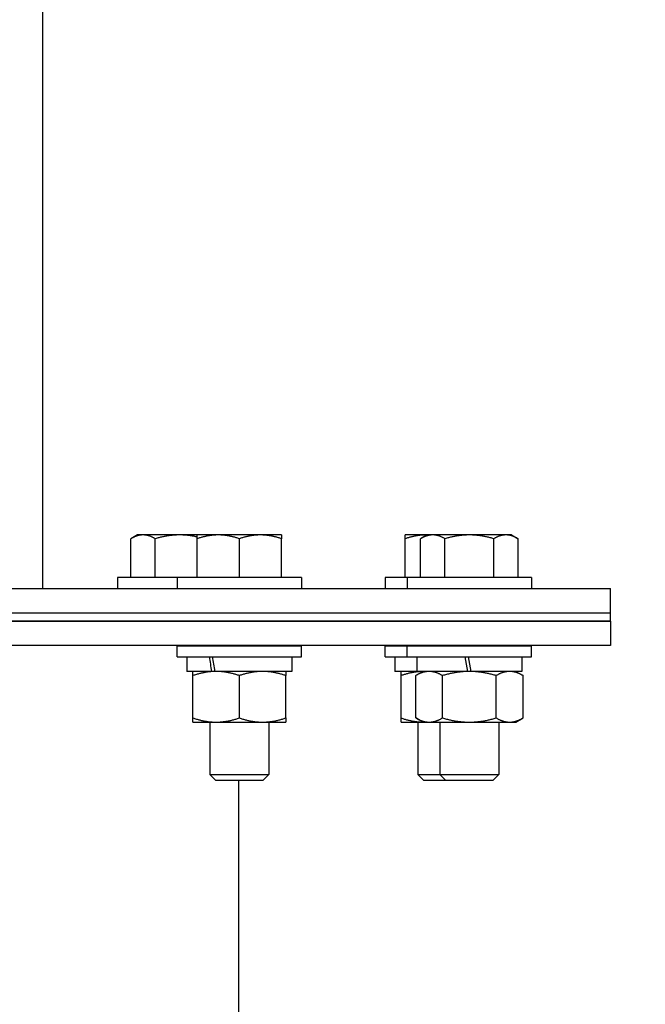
# Model space of a CAD drawing. Header units: inches. Extents: x 18 to 846, y -67 to 561.
# Tile 91 of 256: x 106.02 to 110.65, y 157.72 to 165. Entities that reach past the tile are written whole.
import ezdxf

# ---------------------------------------------------------------- set-up
doc = ezdxf.new("R2010")
doc.units = ezdxf.units.IN
doc.header["$LTSCALE"] = 24
doc.header["$MEASUREMENT"] = 0
doc.layers.add('Dimension (ANSI)', color=7, linetype='Continuous', lineweight=25)
doc.layers.add('Visible (ANSI)', color=7, linetype='Continuous', lineweight=30)
doc.styles.add('Note Text (ANSI)', font='tahoma.ttf')
doc.dimstyles.new('SB Fraction-16 (ANSI)', dxfattribs={"dimscale": 24, "dimtxt": 0.125, "dimasz": 0.098425, "dimexe": 0.125, "dimexo": 0.0625, "dimgap": 0.031496, "dimtad": 0, "dimtih": 1, "dimtoh": 1, "dimdec": 4, "dimrnd": 1e-08, "dimzin": 0, "dimdsep": 46, "dimlunit": 5, "dimtxsty": 'Note Text (ANSI)', "dimcen": 0.09, "dimdle": 0.393701, "dimclrd": 256, "dimclre": 256, "dimclrt": 256, "dimadec": 0, "dimazin": 3, "dimtfac": 0.96, "dimtofl": 0, "dimtmove": 0, "dimatfit": 3, "dimfxl": 1, "dimfrac": 2, "dimtolj": 1, "dimtzin": 12, "dimlwd": -1, "dimlwe": -1, "dimarcsym": 0})

# ---------------------------------------------------------------- blocks, each defined once
blk = doc.blocks.new('*D15')
at = {"layer": 'Defpoints', "color": 0, "transparency": 16777216}
for p in [(115.8191, 378.6679), (40.5863, 88.9562), (79.6941, 88.9562)]:
    blk.add_point(p, dxfattribs=at)
at = {"layer": 'Dimension (ANSI)', "transparency": 16777216}
for p, q in [((114.3191, 378.6679), (37.5863, 378.6679)), ((40.5863, 376.3057), (40.5863, 240.4618)), ((40.5863, 91.3184), (40.5863, 235.1622)), ((78.1941, 88.9562), (37.5863, 88.9562))]:
    blk.add_line(p, q, dxfattribs=at)
for points in [[(40.1926, 376.3057), (40.98, 376.3057), (40.5863, 378.6679)], [(40.1926, 91.3184), (40.98, 91.3184), (40.5863, 88.9562)]]:
    blk.add_solid(points, dxfattribs=at)
at = {"layer": 'Dimension (ANSI)', "transparency": 16777216, "insert": (31.4463, 239.7059), "char_height": 3, "attachment_point": 1, "style": 'Note Text (ANSI)'}
blk.add_mtext('\\A1;289 11/16', dxfattribs=at)

msp = doc.modelspace()

# ---------------------------------------------------------------- linework, layer by layer
at = {"layer": 'Visible (ANSI)'}
for p, q in [((106.19412, 160.79305), (106.19412, 183.73036)), ((106.89387, 161.18905), (106.84552, 161.16114)), ((106.84552, 160.87305), (106.84552, 161.16114)), ((106.93574, 161.18905), (106.89387, 161.18905)), ((107.20637, 161.18905), (106.93574, 161.18905)), ((107.02595, 160.87305), (107.02595, 161.16114)), ((107.3357, 161.18905), (107.20637, 161.18905)), ((107.49195, 161.18905), (107.3357, 161.18905)), ((107.3357, 160.87305), (107.3357, 161.16114)), ((107.80445, 161.18905), (107.49195, 161.18905)), ((107.6482, 160.87305), (107.6482, 161.16114)), ((107.9607, 161.18905), (107.80445, 161.18905)), ((107.9607, 160.87305), (107.9607, 161.16114)), ((109.03249, 161.18905), (108.87624, 161.18905)), ((108.87624, 160.87305), (108.87624, 161.16114)), ((109.03796, 161.18905), (108.98962, 161.16114)), ((108.98962, 160.87305), (108.98962, 161.16114)), ((109.03796, 161.18905), (109.03249, 161.18905)), ((109.07983, 161.18905), (109.03796, 161.18905)), ((109.35046, 161.18905), (109.07983, 161.18905)), ((109.17004, 160.87305), (109.17004, 161.16114)), ((109.62109, 161.18905), (109.35046, 161.18905)), ((109.53088, 160.87305), (109.53088, 161.16114)), ((109.66296, 161.18905), (109.62109, 161.18905)), ((109.66296, 161.18905), (109.7113, 161.16114)), ((109.7113, 160.87305), (109.7113, 161.16114)), ((107.1872, 160.87305), (106.74537, 160.87305)), ((106.74537, 160.87305), (106.74537, 160.79305)), ((108.1092, 160.87305), (107.1872, 160.87305)), ((107.1872, 160.87305), (107.1872, 160.79305)), ((108.1092, 160.87305), (108.1092, 160.79305)), ((108.88946, 160.87305), (108.72774, 160.87305)), ((108.72774, 160.87305), (108.72774, 160.79305)), ((109.81146, 160.87305), (108.88946, 160.87305)), ((108.88946, 160.87305), (108.88946, 160.79305)), ((109.81146, 160.87305), (109.81146, 160.79305)), ((94.394, 160.79305), (110.394, 160.79305)), ((110.394, 160.61375), (110.394, 160.79305)), ((94.394, 160.61375), (110.394, 160.61375)), ((94.394, 160.61375), (110.394, 160.61375)), ((110.394, 160.55125), (94.394, 160.55125)), ((94.394, 160.55125), (110.394, 160.55125)), ((110.394, 160.55125), (110.394, 160.61375)), ((110.394, 160.55125), (110.394, 160.37195)), ((110.394, 160.37195), (94.394, 160.37195)), ((107.1872, 160.36805), (108.1092, 160.36805)), ((107.1872, 160.28805), (107.1872, 160.36805)), ((107.42945, 160.37195), (107.42945, 160.36805)), ((107.86695, 160.37195), (107.86695, 160.36805)), ((108.1092, 160.28805), (108.1092, 160.36805)), ((108.72774, 160.36805), (108.88946, 160.36805)), ((108.72774, 160.28805), (108.72774, 160.36805)), ((108.88946, 160.36805), (109.81146, 160.36805)), ((108.88946, 160.28805), (108.88946, 160.36805)), ((108.96999, 160.37195), (108.96999, 160.36805)), ((109.13171, 160.37195), (109.13171, 160.36805)), ((109.56921, 160.37195), (109.56921, 160.36805)), ((109.81146, 160.28805), (109.81146, 160.36805)), ((107.1872, 160.28805), (108.1092, 160.28805)), ((107.2587, 160.28805), (107.2587, 160.17905)), ((108.0377, 160.28805), (108.0377, 160.17905)), ((108.72774, 160.28805), (108.88946, 160.28805)), ((108.79924, 160.28805), (108.79924, 160.17905)), ((108.88946, 160.28805), (109.81146, 160.28805)), ((108.96096, 160.28805), (108.96096, 160.17905)), ((109.31761, 160.28805), (109.33683, 160.17905)), ((109.36408, 160.17905), (109.34486, 160.28805)), ((109.73996, 160.28805), (109.73996, 160.17905)), ((107.44177, 160.17905), (107.2587, 160.17905)), ((107.3042, 159.83478), (107.3042, 160.14833)), ((107.46454, 160.17905), (107.44177, 160.17905)), ((107.46537, 160.17905), (107.46454, 160.17905)), ((108.0377, 160.17905), (107.46537, 160.17905)), ((107.6482, 159.83478), (107.6482, 160.14833)), ((107.9922, 159.83478), (107.9922, 160.14833)), ((108.96096, 160.17905), (108.79924, 160.17905)), ((108.84474, 159.83478), (108.84474, 160.14833)), ((109.00646, 160.17905), (108.95324, 160.14833)), ((108.95324, 159.83478), (108.95324, 160.14833)), ((109.33683, 160.17905), (108.96096, 160.17905)), ((109.15185, 159.83478), (109.15185, 160.14833)), ((109.35046, 160.17905), (109.33683, 160.17905)), ((109.36408, 160.17905), (109.35046, 160.17905)), ((109.73996, 160.17905), (109.36408, 160.17905)), ((109.54907, 159.83478), (109.54907, 160.14833)), ((109.69446, 160.17905), (109.74768, 160.14833)), ((109.74768, 159.83478), (109.74768, 160.14833)), ((109.00646, 159.80405), (108.95324, 159.83478)), ((109.69446, 159.80405), (109.74768, 159.83478)), ((107.3042, 159.80405), (107.4762, 159.80405)), ((107.42945, 159.80405), (107.42945, 159.41555)), ((107.4762, 159.80405), (107.8202, 159.80405)), ((107.8202, 159.80405), (107.9922, 159.80405)), ((107.86695, 159.80405), (107.86695, 159.41555)), ((108.84474, 159.80405), (109.00646, 159.80405)), ((108.96999, 159.80405), (108.96999, 159.41555)), ((109.00646, 159.80405), (109.05255, 159.80405)), ((109.05255, 159.80405), (109.35046, 159.80405)), ((109.13171, 159.80405), (109.13171, 159.41555)), ((109.35046, 159.80405), (109.64837, 159.80405)), ((109.56921, 159.80405), (109.56921, 159.41555)), ((109.64837, 159.80405), (109.69446, 159.80405)), ((107.42945, 159.41555), (107.86695, 159.41555)), ((107.47327, 159.37305), (107.42945, 159.41555)), ((107.82314, 159.37305), (107.86695, 159.41555)), ((108.96999, 159.41555), (109.13171, 159.41555)), ((109.0138, 159.37305), (108.96999, 159.41555)), ((109.13171, 159.41555), (109.56921, 159.41555)), ((109.17553, 159.37305), (109.13171, 159.41555)), ((109.52539, 159.37305), (109.56921, 159.41555)), ((107.82314, 159.37305), (107.47327, 159.37305)), ((107.64399, 150.01795), (107.64399, 159.37305)), ((109.17553, 159.37305), (109.0138, 159.37305)), ((109.52539, 159.37305), (109.17553, 159.37305))]:
    msp.add_line(p, q, dxfattribs=at)
for centre, start_param, end_param in [((107.6482, 160.10178), 4.6147099, 4.6641474), ((107.6482, 160.25632), 4.6847711, 4.7341232)]:
    msp.add_ellipse(centre, major_axis=(0.33987, -2.20877), ratio=0.0861395, start_param=start_param, end_param=end_param, dxfattribs=at)
for points, weights in [([(106.93574, 161.18905), (106.89387, 161.18905), (106.84552, 161.16114)], [1, 1.0379548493, 1]), ([(107.02595, 161.16114), (106.9776, 161.18905), (106.93574, 161.18905)], [1, 1.0379548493, 1]), ([(107.20637, 161.18905), (107.12263, 161.18905), (107.02595, 161.16114)], [1, 1.0379548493, 1]), ([(107.3357, 161.17421), (107.26848, 161.18905), (107.20637, 161.18905)], [1.01479997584, 1.02788120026, 1]), ([(107.3357, 161.16114), (107.3357, 161.18905), (107.3357, 161.18905)], [1, 1.0379548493, 1]), ([(107.49195, 161.18905), (107.41944, 161.18905), (107.3357, 161.16114)], [1, 1.0379548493, 1]), ([(107.6482, 161.16114), (107.56447, 161.18905), (107.49195, 161.18905)], [1, 1.0379548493, 1]), ([(107.80445, 161.18905), (107.73194, 161.18905), (107.6482, 161.16114)], [1, 1.0379548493, 1]), ([(107.9607, 161.16114), (107.87697, 161.18905), (107.80445, 161.18905)], [1, 1.0379548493, 1]), ([(107.9607, 161.18905), (107.9607, 161.18905), (107.9607, 161.16114)], [1, 1.0379548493, 1]), ([(108.87624, 161.16114), (108.87624, 161.18905), (108.87624, 161.18905)], [1, 1.0379548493, 1]), ([(109.03249, 161.18905), (108.95997, 161.18905), (108.87624, 161.16114)], [1, 1.0379548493, 1]), ([(109.07983, 161.18905), (109.03796, 161.18905), (108.98962, 161.16114)], [1, 1.0379548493, 1]), ([(109.0379, 161.18902), (109.03519, 161.18905), (109.03249, 161.18905)], [1.00263347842, 1.00136589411, 1]), ([(109.17004, 161.16114), (109.12169, 161.18905), (109.07983, 161.18905)], [1, 1.0379548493, 1]), ([(109.35046, 161.18905), (109.26673, 161.18905), (109.17004, 161.16114)], [1, 1.0379548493, 1]), ([(109.53088, 161.16114), (109.43419, 161.18905), (109.35046, 161.18905)], [1, 1.0379548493, 1]), ([(109.62109, 161.18905), (109.57923, 161.18905), (109.53088, 161.16114)], [1, 1.0379548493, 1]), ([(109.7113, 161.16114), (109.66296, 161.18905), (109.62109, 161.18905)], [1, 1.0379548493, 1]), ([(107.3042, 160.14833), (107.3042, 160.17905), (107.3042, 160.17905)], [1, 1.0379548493, 1]), ([(107.4762, 160.17905), (107.39638, 160.17905), (107.3042, 160.14833)], [1, 1.0379548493, 1]), ([(107.6482, 160.14833), (107.55603, 160.17905), (107.4762, 160.17905)], [1, 1.0379548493, 1]), ([(107.8202, 160.17905), (107.74038, 160.17905), (107.6482, 160.14833)], [1, 1.0379548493, 1]), ([(107.9922, 160.14833), (107.90003, 160.17905), (107.8202, 160.17905)], [1, 1.0379548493, 1]), ([(107.9922, 160.17905), (107.9922, 160.17905), (107.9922, 160.14833)], [1, 1.0379548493, 1]), ([(108.84474, 160.14833), (108.84474, 160.17905), (108.84474, 160.17905)], [1, 1.0379548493, 1]), ([(109.00625, 160.17893), (108.93126, 160.17717), (108.84474, 160.14833)], [1.00451001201, 1.03554710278, 1]), ([(109.05255, 160.17905), (109.00646, 160.17905), (108.95324, 160.14833)], [1, 1.0379548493, 1]), ([(109.15185, 160.14833), (109.09863, 160.17905), (109.05255, 160.17905)], [1, 1.0379548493, 1]), ([(109.35046, 160.17905), (109.25828, 160.17905), (109.15185, 160.14833)], [1, 1.0379548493, 1]), ([(109.54907, 160.14833), (109.44263, 160.17905), (109.35046, 160.17905)], [1, 1.0379548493, 1]), ([(109.64837, 160.17905), (109.60228, 160.17905), (109.54907, 160.14833)], [1, 1.0379548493, 1]), ([(109.74768, 160.14833), (109.69446, 160.17905), (109.64837, 160.17905)], [1, 1.0379548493, 1]), ([(107.3042, 159.80405), (107.3042, 159.80405), (107.3042, 159.83478)], [1, 1.0379548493, 1]), ([(107.3042, 159.83478), (107.39638, 159.80405), (107.4762, 159.80405)], [1, 1.0379548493, 1]), ([(107.4762, 159.80405), (107.55603, 159.80405), (107.6482, 159.83478)], [1, 1.0379548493, 1]), ([(107.6482, 159.83478), (107.74038, 159.80405), (107.8202, 159.80405)], [1, 1.0379548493, 1]), ([(107.8202, 159.80405), (107.90003, 159.80405), (107.9922, 159.83478)], [1, 1.0379548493, 1]), ([(107.9922, 159.83478), (107.9922, 159.80405), (107.9922, 159.80405)], [1, 1.0379548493, 1]), ([(108.84474, 159.80405), (108.84474, 159.80405), (108.84474, 159.83478)], [1, 1.0379548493, 1]), ([(108.84474, 159.83478), (108.93126, 159.80593), (109.00625, 159.80417)], [1, 1.03554710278, 1.00451001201]), ([(108.95324, 159.83478), (109.00646, 159.80405), (109.05255, 159.80405)], [1, 1.0379548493, 1]), ([(109.05255, 159.80405), (109.09863, 159.80405), (109.15185, 159.83478)], [1, 1.0379548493, 1]), ([(109.15185, 159.83478), (109.25828, 159.80405), (109.35046, 159.80405)], [1, 1.0379548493, 1]), ([(109.35046, 159.80405), (109.44263, 159.80405), (109.54907, 159.83478)], [1, 1.0379548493, 1]), ([(109.54907, 159.83478), (109.60228, 159.80405), (109.64837, 159.80405)], [1, 1.0379548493, 1]), ([(109.64837, 159.80405), (109.69446, 159.80405), (109.74768, 159.83478)], [1, 1.0379548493, 1])]:
    msp.add_rational_spline(points, weights, degree=2, dxfattribs=at)

# ---------------------------------------------------------------- dimensions: what is measured, and where the dimension line sits
at = {"layer": 'Dimension (ANSI)'}
dim = msp.add_linear_dim(base=(40.58635, 88.95616), p1=(115.81912, 378.66786), p2=(79.69412, 88.95616), angle=270, dimstyle='SB Fraction-16 (ANSI)', override={"dimgap": 0.031496, "dimdec": 4, "dimtol": 0, "dimlim": 0, "dimtp": 0, "dimtm": 0, "dimtdec": 2, "dimatfit": 1}, dxfattribs=at)
dim.commit()
dim.dimension.update_dxf_attribs({"geometry": '*D15', "text_midpoint": (40.58635, 237.81201), "dimtype": 160})

doc.saveas('drawing.dxf')
